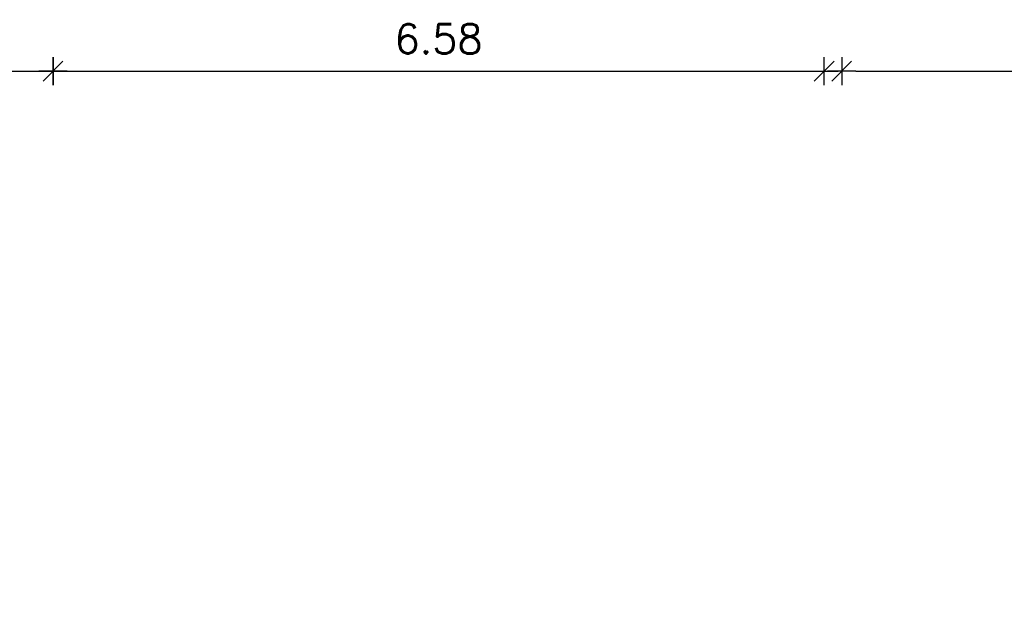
# Model space of a CAD drawing. Header units: millimetres. Extents: x 2197 to 2788, y 425 to 589.
# Tile 16 of 50: x 2284 to 2292, y 446 to 451. Entities that reach past the tile are written whole.
import ezdxf

# ---------------------------------------------------------------- set-up
doc = ezdxf.new("R2010")
doc.units = ezdxf.units.MM
doc.linetypes.add('ACAD_ISO04W100', pattern=[30, 24, -3, 0, -3])
doc.layers.add('Cotas', color=3, linetype='Continuous')
doc.styles.add('SIMPLEX_8', font='simplex.shx')
doc.dimstyles.new('08', dxfattribs={"dimtxt": 0.25, "dimasz": 0.12, "dimexe": 0, "dimexo": 0, "dimgap": 0.15, "dimtad": 1, "dimzin": 4, "dimdsep": 46, "dimtxsty": 'SIMPLEX_8', "dimblk1": 'D', "dimblk2": 'D', "dimsah": 1, "dimcen": 0.09, "dimse1": 1, "dimse2": 1, "dimclre": 256, "dimclrt": 2, "dimadec": 0, "dimazin": 0, "dimtfac": 1, "dimtmove": 2, "dimatfit": 3, "dimldrblk": 'D', "dimfxl": 1, "dimtolj": 1, "dimtzin": 0, "dimarcsym": 0})

# ---------------------------------------------------------------- blocks, each defined once
blk = doc.blocks.new('D')
at = {"color": 4}
blk.add_line((-0.707, -0.707), (0.707, 0.707), dxfattribs=at)
for p, q in [((0, -1), (0, 1)), ((-1, 0), (1, 0))]:
    blk.add_line(p, q)
blk = doc.blocks.new('*D88')
at = {"layer": 'Cotas', "color": 0, "linetype": 'ACAD_ISO04W100', "lineweight": -2, "transparency": 16777216}
blk.add_line((2281.3623, 450.3331), (2284.1223, 450.3331), dxfattribs=at)
at = {"layer": 'Defpoints', "color": 0, "linetype": 'ACAD_ISO04W100', "transparency": 16777216}
for p in [(2284.2423, 450.3331), (2281.2423, 445.7891), (2284.2423, 445.7891)]:
    blk.add_point(p, dxfattribs=at)
at = {"layer": 'Cotas', "color": 0, "linetype": 'ACAD_ISO04W100', "lineweight": -2, "transparency": 16777216, "xscale": 0.12, "yscale": 0.12, "zscale": 0.12, "rotation": 180}
blk.add_blockref('D', (2281.2423, 450.3331), dxfattribs=at)
at = {"layer": 'Cotas', "color": 0, "linetype": 'ACAD_ISO04W100', "lineweight": -2, "transparency": 16777216, "xscale": 0.12, "yscale": 0.12, "zscale": 0.12}
blk.add_blockref('D', (2284.2423, 450.3331), dxfattribs=at)
at = {"layer": 'Cotas', "color": 2, "linetype": 'ACAD_ISO04W100', "transparency": 16777216, "insert": (2282.7423, 450.6081), "char_height": 0.25, "attachment_point": 5, "style": 'SIMPLEX_8'}
blk.add_mtext('\\A1;3.00', dxfattribs=at)
blk = doc.blocks.new('*D89')
at = {"layer": 'Cotas', "color": 0, "linetype": 'ACAD_ISO04W100', "lineweight": -2, "transparency": 16777216}
blk.add_line((2284.3623, 450.3331), (2290.7023, 450.3331), dxfattribs=at)
at = {"layer": 'Defpoints', "color": 0, "linetype": 'ACAD_ISO04W100', "transparency": 16777216}
for p in [(2290.8223, 450.3331), (2290.8223, 445.8891), (2284.2423, 445.7891)]:
    blk.add_point(p, dxfattribs=at)
at = {"layer": 'Cotas', "color": 0, "linetype": 'ACAD_ISO04W100', "lineweight": -2, "transparency": 16777216, "xscale": 0.12, "yscale": 0.12, "zscale": 0.12, "rotation": 180}
blk.add_blockref('D', (2284.2423, 450.3331), dxfattribs=at)
at = {"layer": 'Cotas', "color": 0, "linetype": 'ACAD_ISO04W100', "lineweight": -2, "transparency": 16777216, "xscale": 0.12, "yscale": 0.12, "zscale": 0.12}
blk.add_blockref('D', (2290.8223, 450.3331), dxfattribs=at)
at = {"layer": 'Cotas', "color": 2, "linetype": 'ACAD_ISO04W100', "transparency": 16777216, "insert": (2287.5323, 450.6081), "char_height": 0.25, "attachment_point": 5, "style": 'SIMPLEX_8'}
blk.add_mtext('\\A1;6.58', dxfattribs=at)
blk = doc.blocks.new('*D90')
at = {"layer": 'Cotas', "color": 0, "linetype": 'ACAD_ISO04W100', "lineweight": -2, "transparency": 16777216}
blk.add_line((2291.0923, 450.3331), (2297.5523, 450.3331), dxfattribs=at)
at = {"layer": 'Defpoints', "color": 0, "linetype": 'ACAD_ISO04W100', "transparency": 16777216}
for p in [(2297.6723, 450.3331), (2290.9723, 445.8891), (2297.6723, 445.8891)]:
    blk.add_point(p, dxfattribs=at)
at = {"layer": 'Cotas', "color": 0, "linetype": 'ACAD_ISO04W100', "lineweight": -2, "transparency": 16777216, "xscale": 0.12, "yscale": 0.12, "zscale": 0.12, "rotation": 180}
blk.add_blockref('D', (2290.9723, 450.3331), dxfattribs=at)
at = {"layer": 'Cotas', "color": 0, "linetype": 'ACAD_ISO04W100', "lineweight": -2, "transparency": 16777216, "xscale": 0.12, "yscale": 0.12, "zscale": 0.12}
blk.add_blockref('D', (2297.6723, 450.3331), dxfattribs=at)
at = {"layer": 'Cotas', "color": 2, "linetype": 'ACAD_ISO04W100', "transparency": 16777216, "insert": (2294.3223, 450.6081), "char_height": 0.25, "attachment_point": 5, "style": 'SIMPLEX_8'}
blk.add_mtext('\\A1;6.70', dxfattribs=at)

msp = doc.modelspace()

# ---------------------------------------------------------------- dimensions: what is measured, and where the dimension line sits
at = {"layer": 'Cotas', "color": 1, "linetype": 'ACAD_ISO04W100'}
for base, p1, p2, picture, middle in [((2284.2423, 450.3331), (2281.2423, 445.7891), (2284.2423, 445.7891), '*D88', (2282.7423, 450.6081)), ((2290.8223, 450.3331), (2284.2423, 445.7891), (2290.8223, 445.8891), '*D89', (2287.5323, 450.6081)), ((2297.6723, 450.3331), (2290.9723, 445.8891), (2297.6723, 445.8891), '*D90', (2294.3223, 450.6081))]:
    dim = msp.add_linear_dim(base=base, p1=p1, p2=p2, dimstyle='08', dxfattribs=at)
    dim.commit()
    dim.dimension.update_dxf_attribs({"geometry": picture, "text_midpoint": middle})

doc.saveas('drawing.dxf')
